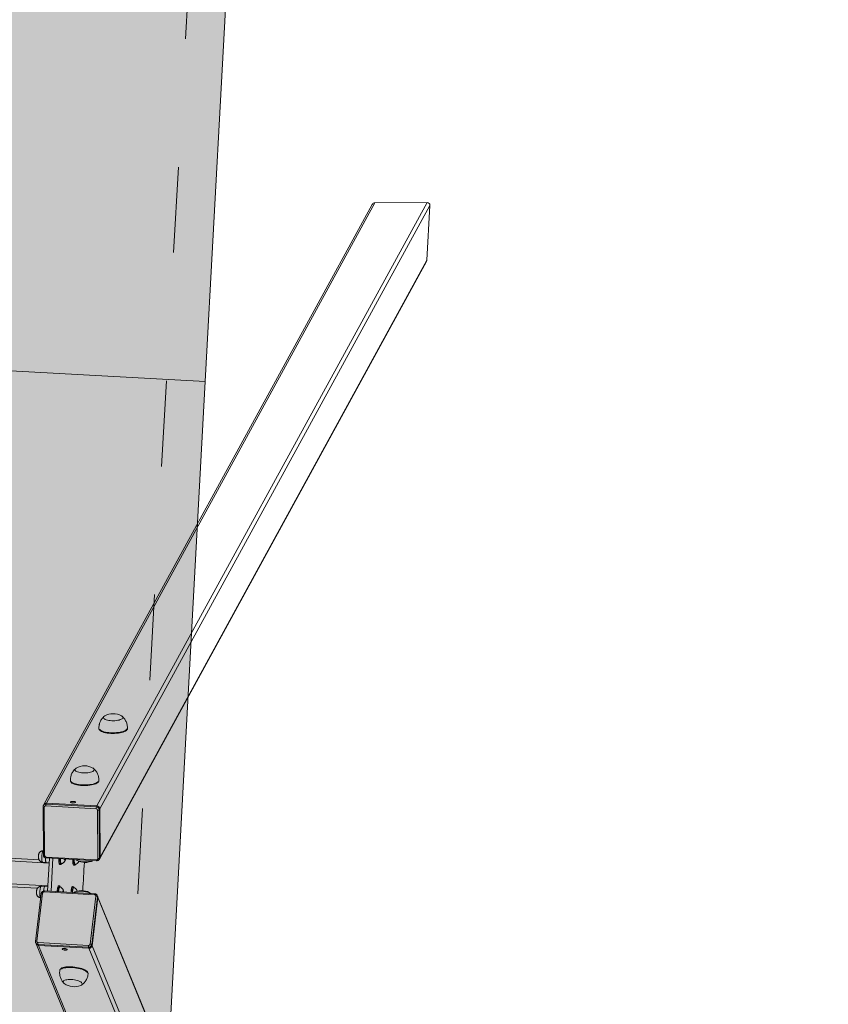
# Model space of a CAD drawing. Header units: inches. Extents: x -433 to 341, y -109 to 237.
# Tile 27 of 256: x -357.41 to -356.28, y 15.04 to 16.42. Entities that reach past the tile are written whole.
import ezdxf

# ---------------------------------------------------------------- set-up
doc = ezdxf.new("R2010")
doc.units = ezdxf.units.IN
doc.header["$MEASUREMENT"] = 0
doc.linetypes.add('ACAD_ISO03W100', pattern=[30, 12, -18])
for name, color, linetype, lineweight in [('1_mata', 7, 'Continuous', 5), ('1_naw mat', 251, 'Continuous', 9), ('1_poly easy', 84, 'Continuous', 5), ('1_projektowane', 7, 'Continuous', 5), ('strefa', 7, 'ACAD_ISO03W100', 5), ('urzadzenie', 7, 'Continuous', 5)]:
    doc.layers.add(name, color=color, linetype=linetype, lineweight=lineweight)
picture_1 = doc.add_image_def('image1.jpg', size_in_pixel=(9921, 7015))

# ---------------------------------------------------------------- blocks, each defined once
blk = doc.blocks.new('kddkdk')
at = {"layer": 'strefa', "color": 0, "ltscale": 0.01}
blk.add_lwpolyline([(104.8079, 13.5649), (104.8079, 16.4649), (112.2079, 16.4649), (112.2079, 13.5649)], close=True, dxfattribs=at)
at = {"layer": 'urzadzenie', "linetype": 'Continuous'}
for p, q in [((108.4919, 16.3365), (108.4919, 13.6914)), ((108.5239, 16.3365), (108.5239, 13.6914)), ((108.4879, 16.3221), (108.4879, 13.7058)), ((108.5279, 16.3221), (108.5279, 13.7058)), ((108.4101, 13.7033), (107.545, 13.2906)), ((108.4094, 13.7006), (108.4081, 13.6999)), ((108.4094, 13.6297), (108.4094, 13.7006)), ((108.4115, 13.7039), (108.4101, 13.7033)), ((108.4114, 13.7039), (108.4115, 13.7039)), ((108.412, 13.7008), (108.412, 13.6299)), ((108.481, 13.7), (108.4133, 13.7043)), ((108.4815, 13.6984), (108.4139, 13.7026)), ((108.4748, 13.7008), (108.4748, 13.7004)), ((108.4911, 13.6958), (108.4909, 13.7008)), ((108.5248, 13.7008), (108.5246, 13.6958)), ((108.6019, 13.7026), (108.5342, 13.6984)), ((108.6024, 13.7043), (108.5348, 13.7)), ((108.541, 13.7004), (108.5409, 13.7008)), ((108.6038, 13.6299), (108.6038, 13.7008)), ((108.6056, 13.7033), (108.6043, 13.7039)), ((109.4707, 13.2906), (108.6056, 13.7033)), ((108.6063, 13.7006), (108.6063, 13.6297)), ((108.6063, 13.7006), (108.6077, 13.6999)), ((108.4081, 13.6999), (107.5425, 13.2869)), ((108.4081, 13.6999), (108.4081, 13.629)), ((108.4834, 13.6254), (108.4834, 13.6963)), ((108.4847, 13.625), (108.4847, 13.6959)), ((108.531, 13.6914), (108.4847, 13.6914)), ((108.4914, 13.6957), (108.4907, 13.6961)), ((108.4914, 13.6956), (108.4914, 13.6914)), ((108.525, 13.6961), (108.5244, 13.6957)), ((108.5244, 13.6956), (108.5244, 13.6914)), ((108.531, 13.6959), (108.531, 13.625)), ((108.5323, 13.6963), (108.5323, 13.6254)), ((108.6077, 13.6999), (108.6077, 13.629)), ((109.4733, 13.287), (108.6077, 13.6999)), ((108.531, 13.6865), (108.4847, 13.6865)), ((108.4916, 13.6744), (108.4916, 13.6749)), ((108.4929, 13.6749), (108.4929, 13.6764)), ((108.5229, 13.6764), (108.5229, 13.6749)), ((108.5241, 13.6749), (108.5241, 13.6744)), ((108.3751, 13.6681), (108.3742, 13.6682)), ((108.4053, 13.662), (108.4058, 13.6622)), ((108.4863, 13.6695), (108.4847, 13.67)), ((108.4847, 13.669), (108.4863, 13.6695)), ((108.531, 13.67), (108.5294, 13.6695)), ((108.5294, 13.6695), (108.531, 13.669)), ((108.61, 13.6622), (108.6104, 13.662)), ((108.6416, 13.6682), (108.6406, 13.6681)), ((108.4851, 13.6537), (108.4848, 13.6541)), ((108.4916, 13.655), (108.4916, 13.6555)), ((108.4929, 13.6555), (108.4929, 13.657)), ((108.5229, 13.657), (108.5229, 13.6555)), ((108.5241, 13.6555), (108.5241, 13.655)), ((108.7168, 13.6323), (108.7159, 13.6322)), ((107.5378, 13.2138), (108.4081, 13.629)), ((108.4118, 13.6248), (107.5418, 13.2098)), ((107.6185, 13.2098), (108.4795, 13.6206)), ((107.6204, 13.2102), (108.4812, 13.6209)), ((108.3717, 13.6282), (108.3726, 13.6282)), ((108.4094, 13.6297), (108.4081, 13.629)), ((108.4132, 13.6255), (108.4118, 13.6248)), ((108.4795, 13.6206), (108.4118, 13.6248)), ((108.4808, 13.6212), (108.4132, 13.6255)), ((108.4139, 13.6278), (108.4815, 13.6235)), ((108.4808, 13.6212), (108.4795, 13.6206)), ((108.4812, 13.6209), (108.4826, 13.6215)), ((108.4826, 13.6216), (108.4826, 13.6215)), ((108.5332, 13.6215), (108.5345, 13.6209)), ((108.5342, 13.6235), (108.6019, 13.6278)), ((108.5345, 13.6209), (109.3953, 13.2102)), ((108.6026, 13.6255), (108.5349, 13.6212)), ((108.5349, 13.6212), (108.5363, 13.6206)), ((108.6039, 13.6248), (108.5363, 13.6206)), ((108.5363, 13.6206), (109.3973, 13.2098)), ((108.6026, 13.6255), (108.6039, 13.6248)), ((109.4739, 13.2098), (108.6039, 13.6248)), ((108.6063, 13.6297), (108.6077, 13.629)), ((108.6077, 13.629), (109.4779, 13.2138)), ((108.6431, 13.6282), (108.6441, 13.6282)), ((108.7184, 13.5923), (108.7193, 13.5923)), ((109.4779, 13.2138), (109.4733, 13.287)), ((109.3973, 13.2098), (109.4739, 13.2098))]:
    blk.add_line(p, q, dxfattribs=at)
at = {"layer": 'urzadzenie', "linetype": 'Continuous', "flags": 128}
for points in [[(108.4139, 13.7026), (108.4139, 13.703), (108.4138, 13.7034), (108.4138, 13.7037), (108.4137, 13.7039), (108.4136, 13.7041), (108.4135, 13.7042), (108.4133, 13.7043), (108.4133, 13.7043)], [(108.4829, 13.7022), (108.4812, 13.7021), (108.4796, 13.702), (108.4781, 13.7019), (108.4769, 13.7017), (108.4759, 13.7015), (108.4752, 13.7012), (108.4749, 13.7009), (108.4748, 13.7008)], [(108.4909, 13.7008), (108.4909, 13.7009), (108.4905, 13.7012), (108.4899, 13.7015), (108.4889, 13.7017), (108.4876, 13.7019), (108.4862, 13.702), (108.4846, 13.7021), (108.4829, 13.7022)], [(108.5329, 13.7022), (108.5312, 13.7021), (108.5296, 13.702), (108.5281, 13.7019), (108.5269, 13.7017), (108.5259, 13.7015), (108.5252, 13.7012), (108.5249, 13.7009), (108.5248, 13.7008)], [(108.5409, 13.7008), (108.5409, 13.7009), (108.5405, 13.7012), (108.5399, 13.7015), (108.5389, 13.7017), (108.5376, 13.7019), (108.5362, 13.702), (108.5346, 13.7021), (108.5329, 13.7022)], [(108.6024, 13.7043), (108.6024, 13.7043), (108.6023, 13.7042), (108.6022, 13.7041), (108.6021, 13.7039), (108.602, 13.7037), (108.6019, 13.7034), (108.6019, 13.703), (108.6019, 13.7026)], [(108.4815, 13.6984), (108.4815, 13.6987), (108.4815, 13.6991), (108.4814, 13.6994), (108.4813, 13.6997), (108.4812, 13.6998), (108.4811, 13.7), (108.481, 13.7), (108.481, 13.7)], [(108.4834, 13.6963), (108.4838, 13.6962), (108.4841, 13.6962), (108.4843, 13.6961), (108.4845, 13.6961), (108.4847, 13.696), (108.4847, 13.696), (108.4847, 13.6959)], [(108.5323, 13.6963), (108.532, 13.6962), (108.5317, 13.6962), (108.5314, 13.6961), (108.5312, 13.6961), (108.5311, 13.696), (108.531, 13.696), (108.531, 13.6959)], [(108.5348, 13.7), (108.5348, 13.7), (108.5346, 13.7), (108.5345, 13.6998), (108.5344, 13.6997), (108.5343, 13.6994), (108.5343, 13.6991), (108.5342, 13.6987), (108.5342, 13.6984)], [(108.4929, 13.6764), (108.4929, 13.6765), (108.4926, 13.6768), (108.492, 13.6771), (108.491, 13.6774), (108.4898, 13.6777), (108.4883, 13.6779), (108.4866, 13.678), (108.4848, 13.6781), (108.4847, 13.6781)], [(108.4916, 13.6741), (108.4923, 13.6744), (108.4928, 13.6747), (108.4929, 13.675), (108.4926, 13.6753), (108.492, 13.6757), (108.491, 13.6759), (108.4898, 13.6762), (108.4883, 13.6764), (108.4866, 13.6766), (108.4848, 13.6766), (108.4847, 13.6766)], [(108.4847, 13.6764), (108.4851, 13.6764), (108.4867, 13.6763), (108.4882, 13.6761), (108.4895, 13.6759), (108.4905, 13.6757), (108.4912, 13.6754), (108.4916, 13.6751), (108.4916, 13.6749)], [(108.4847, 13.6759), (108.4851, 13.6759), (108.4867, 13.6758), (108.4882, 13.6756), (108.4895, 13.6754), (108.4905, 13.6752), (108.4912, 13.6749), (108.4916, 13.6746), (108.4916, 13.6744)], [(108.531, 13.6781), (108.531, 13.6781), (108.5292, 13.678), (108.5275, 13.6779), (108.526, 13.6777), (108.5247, 13.6774), (108.5238, 13.6771), (108.5232, 13.6768), (108.5229, 13.6765), (108.5229, 13.6764)], [(108.531, 13.6766), (108.531, 13.6766), (108.5292, 13.6766), (108.5275, 13.6764), (108.526, 13.6762), (108.5247, 13.6759), (108.5238, 13.6757), (108.5232, 13.6753), (108.5229, 13.675), (108.523, 13.6747), (108.5234, 13.6744), (108.5241, 13.6741)], [(108.5241, 13.6749), (108.5243, 13.6752), (108.5248, 13.6755), (108.5257, 13.6758), (108.5268, 13.676), (108.5282, 13.6762), (108.5298, 13.6764), (108.531, 13.6764)], [(108.5241, 13.6744), (108.5241, 13.6744), (108.5243, 13.6748), (108.5248, 13.675), (108.5257, 13.6753), (108.5268, 13.6755), (108.5282, 13.6757), (108.5298, 13.6759), (108.531, 13.6759)], [(108.3567, 13.6609), (108.3571, 13.6614), (108.3578, 13.6622), (108.3586, 13.6626), (108.3594, 13.6626), (108.3601, 13.6622), (108.3608, 13.6615), (108.3614, 13.6605), (108.3619, 13.6591), (108.3623, 13.6575), (108.3626, 13.6556), (108.3628, 13.6536), (108.3629, 13.6514), (108.3628, 13.6492), (108.3626, 13.647), (108.3623, 13.6448), (108.3619, 13.6428), (108.3614, 13.6409), (108.3608, 13.6393), (108.3602, 13.6379), (108.3594, 13.6368), (108.3587, 13.6361), (108.3579, 13.6357), (108.3572, 13.6357), (108.3564, 13.636), (108.3558, 13.6368), (108.3552, 13.6376)], [(108.3567, 13.6609), (108.3571, 13.6614), (108.3578, 13.6622), (108.3586, 13.6626), (108.3594, 13.6626), (108.3601, 13.6622), (108.3608, 13.6615), (108.3614, 13.6605), (108.3619, 13.6591), (108.3623, 13.6575), (108.3626, 13.6556), (108.3628, 13.6536), (108.3629, 13.6514), (108.3628, 13.6492), (108.3626, 13.647), (108.3623, 13.6448), (108.3619, 13.6428), (108.3614, 13.6409), (108.3608, 13.6393), (108.3602, 13.6379), (108.3594, 13.6368), (108.3587, 13.6361), (108.3579, 13.6357), (108.3572, 13.6357), (108.3564, 13.636), (108.3558, 13.6368), (108.3552, 13.6376)], [(108.3742, 13.6682), (108.3749, 13.668), (108.3758, 13.6675), (108.3766, 13.6666), (108.3773, 13.6654), (108.378, 13.6639), (108.3786, 13.6621), (108.379, 13.66), (108.3794, 13.6578), (108.3796, 13.6553), (108.3797, 13.6528), (108.3797, 13.6502), (108.3796, 13.6475), (108.3794, 13.6448), (108.379, 13.6423), (108.3786, 13.6398), (108.378, 13.6374), (108.3773, 13.6353), (108.3766, 13.6334), (108.3758, 13.6317), (108.375, 13.6304), (108.3741, 13.6293), (108.3732, 13.6286), (108.3722, 13.6283), (108.3717, 13.6282)], [(108.3751, 13.6681), (108.3759, 13.6679), (108.3767, 13.6674), (108.3775, 13.6665), (108.3783, 13.6653), (108.3789, 13.6638), (108.3795, 13.662), (108.38, 13.66), (108.3803, 13.6577), (108.3806, 13.6553), (108.3807, 13.6527), (108.3807, 13.6501), (108.3806, 13.6474), (108.3803, 13.6448), (108.38, 13.6422), (108.3795, 13.6397), (108.3789, 13.6374), (108.3783, 13.6352), (108.3775, 13.6333), (108.3767, 13.6317), (108.3759, 13.6303), (108.375, 13.6293), (108.3741, 13.6286), (108.3732, 13.6282), (108.3726, 13.6282)], [(108.4034, 13.6623), (108.4035, 13.6634), (108.4037, 13.6645), (108.404, 13.6654), (108.4044, 13.666), (108.4047, 13.6663), (108.4051, 13.6662), (108.4055, 13.6658), (108.4057, 13.665), (108.4058, 13.664), (108.4058, 13.6628), (108.4057, 13.6617), (108.4055, 13.6607), (108.4051, 13.6599), (108.4047, 13.6594), (108.4044, 13.6594), (108.404, 13.6596), (108.4037, 13.6603), (108.4035, 13.6612), (108.4034, 13.6623)], [(108.4055, 13.6607), (108.4054, 13.6611), (108.4053, 13.6621)], [(108.4847, 13.6701), (108.4849, 13.6701), (108.4858, 13.67), (108.4865, 13.6698), (108.4868, 13.6696), (108.4868, 13.6694), (108.4865, 13.6692), (108.4858, 13.6691), (108.4849, 13.6689), (108.4847, 13.6689)], [(108.6123, 13.6623), (108.6122, 13.6634), (108.612, 13.6645), (108.6118, 13.6654), (108.6114, 13.666), (108.611, 13.6663), (108.6106, 13.6662), (108.6103, 13.6658), (108.6101, 13.665), (108.6099, 13.664), (108.6099, 13.6628), (108.6101, 13.6617), (108.6103, 13.6607), (108.6106, 13.6599), (108.611, 13.6594), (108.6114, 13.6594), (108.6118, 13.6596), (108.612, 13.6603), (108.6122, 13.6612), (108.6123, 13.6623)], [(108.6103, 13.6607), (108.6104, 13.6611), (108.6104, 13.6621)], [(108.6431, 13.6282), (108.6431, 13.6282), (108.6422, 13.6283), (108.6413, 13.6288), (108.6404, 13.6296), (108.6395, 13.6308), (108.6387, 13.6323), (108.6379, 13.634), (108.6372, 13.636), (108.6366, 13.6382), (108.6361, 13.6406), (108.6356, 13.6432), (108.6353, 13.6458), (108.6351, 13.6485), (108.635, 13.6511), (108.6351, 13.6537), (108.6353, 13.6562), (108.6355, 13.6586), (108.6359, 13.6608), (108.6365, 13.6627), (108.6371, 13.6644), (108.6377, 13.6658), (108.6385, 13.6669), (108.6393, 13.6676), (108.6402, 13.668), (108.6406, 13.6681)], [(108.6441, 13.6282), (108.6441, 13.6282), (108.6432, 13.6284), (108.6422, 13.6289), (108.6413, 13.6297), (108.6405, 13.6308), (108.6396, 13.6323), (108.6389, 13.6341), (108.6381, 13.6361), (108.6375, 13.6383), (108.637, 13.6407), (108.6366, 13.6432), (108.6363, 13.6459), (108.6361, 13.6485), (108.636, 13.6512), (108.636, 13.6538), (108.6362, 13.6563), (108.6365, 13.6586), (108.6369, 13.6608), (108.6374, 13.6628), (108.638, 13.6645), (108.6387, 13.6659), (108.6394, 13.6669), (108.6403, 13.6677), (108.6411, 13.6681), (108.6416, 13.6682)], [(108.6605, 13.6376), (108.6601, 13.637), (108.6595, 13.6362), (108.6588, 13.6357), (108.658, 13.6357), (108.6573, 13.636), (108.6565, 13.6366), (108.6558, 13.6376), (108.6551, 13.6389), (108.6545, 13.6405), (108.6539, 13.6423), (108.6535, 13.6443), (108.6532, 13.6465), (108.653, 13.6487), (108.6529, 13.6509), (108.6529, 13.6531), (108.6531, 13.6551), (108.6534, 13.657), (108.6538, 13.6587), (108.6542, 13.6602), (108.6548, 13.6613), (108.6555, 13.6621), (108.6562, 13.6625), (108.657, 13.6626), (108.657, 13.6626)], [(108.6605, 13.6376), (108.6601, 13.637), (108.6595, 13.6362), (108.6588, 13.6357), (108.658, 13.6357), (108.6573, 13.636), (108.6565, 13.6366), (108.6558, 13.6376), (108.6551, 13.6389), (108.6545, 13.6405), (108.6539, 13.6423), (108.6535, 13.6443), (108.6532, 13.6465), (108.653, 13.6487), (108.6529, 13.6509), (108.6529, 13.6531), (108.6531, 13.6551), (108.6534, 13.657), (108.6538, 13.6587), (108.6542, 13.6602), (108.6548, 13.6613), (108.6555, 13.6621), (108.6562, 13.6625), (108.657, 13.6626), (108.657, 13.6626)], [(108.4929, 13.657), (108.4929, 13.6571), (108.4926, 13.6574), (108.492, 13.6577), (108.491, 13.658), (108.4898, 13.6582), (108.4883, 13.6584), (108.4866, 13.6586), (108.4848, 13.6587), (108.4847, 13.6587)], [(108.4916, 13.6546), (108.4923, 13.6549), (108.4928, 13.6552), (108.4929, 13.6556), (108.4926, 13.6559), (108.492, 13.6562), (108.491, 13.6565), (108.4898, 13.6567), (108.4883, 13.657), (108.4866, 13.6571), (108.4848, 13.6572), (108.4847, 13.6572)], [(108.4847, 13.657), (108.4851, 13.657), (108.4867, 13.6569), (108.4882, 13.6567), (108.4895, 13.6565), (108.4905, 13.6562), (108.4912, 13.6559), (108.4916, 13.6556), (108.4916, 13.6555)], [(108.4847, 13.6565), (108.4851, 13.6565), (108.4867, 13.6564), (108.4882, 13.6562), (108.4895, 13.656), (108.4905, 13.6557), (108.4912, 13.6555), (108.4916, 13.6552), (108.4916, 13.6549)], [(108.4863, 13.6512), (108.4858, 13.6526), (108.4852, 13.6536)], [(108.4868, 13.6502), (108.4868, 13.6502), (108.4869, 13.65)], [(108.531, 13.6587), (108.531, 13.6587), (108.5292, 13.6586), (108.5275, 13.6584), (108.526, 13.6582), (108.5247, 13.658), (108.5238, 13.6577), (108.5232, 13.6574), (108.5229, 13.6571), (108.5229, 13.657)], [(108.531, 13.6572), (108.531, 13.6572), (108.5292, 13.6571), (108.5275, 13.657), (108.526, 13.6567), (108.5247, 13.6565), (108.5238, 13.6562), (108.5232, 13.6559), (108.5229, 13.6556), (108.523, 13.6552), (108.5234, 13.6549), (108.5241, 13.6547)], [(108.5241, 13.6555), (108.5243, 13.6558), (108.5248, 13.6561), (108.5257, 13.6564), (108.5268, 13.6566), (108.5282, 13.6568), (108.5298, 13.6569), (108.531, 13.657)], [(108.5241, 13.6549), (108.5241, 13.655), (108.5243, 13.6553), (108.5248, 13.6556), (108.5257, 13.6559), (108.5268, 13.6561), (108.5282, 13.6563), (108.5298, 13.6564), (108.531, 13.6565)], [(108.5307, 13.6538), (108.5304, 13.6534), (108.5298, 13.6523), (108.5293, 13.6509), (108.5289, 13.6492), (108.5287, 13.6473), (108.5285, 13.6452), (108.5285, 13.643), (108.5285, 13.6408), (108.5288, 13.6386), (108.5291, 13.6365), (108.5295, 13.6345), (108.5301, 13.6326), (108.5307, 13.6311), (108.531, 13.6303)], [(108.5306, 13.6537), (108.5304, 13.6534), (108.5298, 13.6523), (108.5293, 13.6509), (108.5289, 13.6492), (108.5287, 13.6473), (108.5285, 13.6452), (108.5285, 13.643), (108.5285, 13.6408), (108.5288, 13.6386), (108.5291, 13.6365), (108.5295, 13.6345), (108.5301, 13.6326), (108.5307, 13.6311), (108.531, 13.6303)], [(108.5289, 13.65), (108.5289, 13.6501), (108.529, 13.6502)], [(108.7184, 13.5923), (108.7184, 13.5923), (108.7175, 13.5924), (108.7165, 13.5929), (108.7156, 13.5937), (108.7148, 13.5949), (108.7139, 13.5964), (108.7132, 13.5981), (108.7124, 13.6001), (108.7118, 13.6023), (108.7113, 13.6047), (108.7109, 13.6073), (108.7106, 13.6099), (108.7104, 13.6126), (108.7103, 13.6152), (108.7103, 13.6178), (108.7105, 13.6203), (108.7108, 13.6227), (108.7112, 13.6249), (108.7117, 13.6268), (108.7123, 13.6285), (108.713, 13.6299), (108.7138, 13.631), (108.7146, 13.6317), (108.7154, 13.6321), (108.7159, 13.6322)], [(108.7193, 13.5923), (108.7193, 13.5923), (108.7184, 13.5925), (108.7175, 13.593), (108.7166, 13.5938), (108.7157, 13.595), (108.7149, 13.5964), (108.7141, 13.5982), (108.7134, 13.6002), (108.7128, 13.6024), (108.7122, 13.6048), (108.7118, 13.6073), (108.7115, 13.61), (108.7113, 13.6126), (108.7112, 13.6153), (108.7113, 13.6179), (108.7114, 13.6204), (108.7117, 13.6227), (108.7121, 13.6249), (108.7126, 13.6269), (108.7132, 13.6286), (108.7139, 13.63), (108.7147, 13.631), (108.7155, 13.6318), (108.7164, 13.6322), (108.7168, 13.6323)], [(108.4834, 13.6254), (108.4838, 13.6253), (108.4841, 13.6253), (108.4843, 13.6252), (108.4845, 13.6252), (108.4847, 13.6251), (108.4847, 13.625), (108.4847, 13.625)], [(108.5323, 13.6254), (108.532, 13.6253), (108.5317, 13.6253), (108.5314, 13.6252), (108.5312, 13.6252), (108.5311, 13.6251), (108.531, 13.625), (108.531, 13.625)], [(108.7358, 13.6017), (108.7354, 13.6011), (108.7347, 13.6003), (108.734, 13.5998), (108.7333, 13.5998), (108.7325, 13.6001), (108.7317, 13.6007), (108.731, 13.6017), (108.7303, 13.603), (108.7297, 13.6046), (108.7292, 13.6064), (108.7287, 13.6084), (108.7284, 13.6106), (108.7282, 13.6128), (108.7281, 13.615), (108.7282, 13.6172), (108.7283, 13.6192), (108.7286, 13.6211), (108.729, 13.6228), (108.7295, 13.6243), (108.7301, 13.6254), (108.7307, 13.6262), (108.7315, 13.6266), (108.7322, 13.6267), (108.7322, 13.6267)], [(108.7358, 13.6017), (108.7354, 13.6011), (108.7347, 13.6003), (108.734, 13.5998), (108.7333, 13.5998), (108.7325, 13.6001), (108.7317, 13.6007), (108.731, 13.6017), (108.7303, 13.603), (108.7297, 13.6046), (108.7292, 13.6064), (108.7287, 13.6084), (108.7284, 13.6106), (108.7282, 13.6128), (108.7281, 13.615), (108.7282, 13.6172), (108.7283, 13.6192), (108.7286, 13.6211), (108.729, 13.6228), (108.7295, 13.6243), (108.7301, 13.6254), (108.7307, 13.6262), (108.7315, 13.6266), (108.7322, 13.6267), (108.7322, 13.6267)]]:
    blk.add_lwpolyline(points, dxfattribs=at)
at = {"layer": 'urzadzenie', "linetype": 'Continuous'}
for centre, radius, start, end in [((108.4117, 13.7), 0.00368, 116.4851, 181.2627), ((108.4131, 13.7007), 0.00368, 117.659, 181.2823), ((108.4113, 13.6937), 0.00707, 84.1591, 105.1141), ((108.4138, 13.7008), 0.00179, 87.1074, 181.9989), ((108.602, 13.7008), 0.00179, 358.0051, 92.8886), ((108.6045, 13.6937), 0.00707, 74.8868, 95.84), ((108.6026, 13.7007), 0.00367, 358.6896, 64.5285), ((108.604, 13.7), 0.00368, 358.7373, 63.5149), ((108.4813, 13.6963), 0.00207, 359.3924, 84.6009), ((108.4847, 13.6775), 0.0195, 71.8856, 90.3253), ((108.5305, 13.6813), 0.0158, 87.585, 110.2861), ((108.5344, 13.6963), 0.00207, 95.3991, 180.6076), ((108.3762, 13.648), 0.0233, 146.4274, 206.3397), ((108.4144, 13.6622), 0.00908, 163.1275, 180.6137), ((108.5308, 13.6669), 0.00324, 85.8697, 126.1724), ((108.5308, 13.6721), 0.00325, 233.9081, 274.0969), ((108.6013, 13.6622), 0.00908, 359.3882, 16.9013), ((108.656, 13.6593), 0.00346, 28.298, 73.892), ((108.6396, 13.648), 0.0233, 333.6603, 33.5726), ((108.4648, 13.6424), 0.0233, 328.6932, 26.3397), ((108.4552, 13.6431), 0.0321, 336.6526, 14.7528), ((108.4789, 13.6493), 0.00762, 15.1568, 35.9565), ((108.551, 13.6424), 0.0233, 153.6603, 211.3068), ((108.5079, 11.6706), 1.9716, 89.4261, 90.5739), ((108.4122, 13.629), 0.00415, 179.3918, 264.5718), ((108.4113, 13.6229), 0.007, 84.0502, 105.223), ((108.4136, 13.6296), 0.00415, 179.4047, 264.5719), ((108.4141, 13.6298), 0.00208, 179.39, 264.57), ((108.4109, 13.6274), 0.003, 319.8397, 6.9738), ((108.4797, 13.624), 0.00348, 266.2348, 295.4563), ((108.4786, 13.6231), 0.003, 319.8397, 6.9738), ((108.4811, 13.6247), 0.00348, 266.2088, 295.421), ((108.4816, 13.6253), 0.00179, 267.1342, 1.9943), ((108.5341, 13.6253), 0.00179, 178.0057, 272.8658), ((108.5347, 13.6247), 0.00348, 245.6145, 273.77), ((108.5372, 13.6231), 0.003, 173.0262, 220.1603), ((108.536, 13.624), 0.00348, 244.5414, 273.7675), ((108.6017, 13.6298), 0.00208, 275.4342, 0.6058), ((108.6048, 13.6274), 0.003, 173.0262, 220.1603), ((108.6022, 13.6296), 0.00415, 275.4302, 0.5932), ((108.6045, 13.6229), 0.007, 74.7778, 95.949), ((108.6035, 13.629), 0.00415, 275.4282, 0.6082), ((108.7312, 13.6234), 0.00345, 28.2646, 73.9255), ((108.7148, 13.6121), 0.0233, 333.6603, 33.5726)]:
    blk.add_arc(centre, radius, start, end, dxfattribs=at)
at = {"layer": 'urzadzenie', "linetype": 'Continuous', "extrusion": (-6.70975e-06, -0.000120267, 1)}
for centre, major_axis, start_param, end_param in [((109.469, 13.287), (0.0039, -0.00186, 0), 0.476301, 1.57109), ((109.397, 13.2138), (0.0039, -0.00186, 0), 4.712683, 5.18869), ((109.4736, 13.2138), (-0.0039, 0.00186, 0), 2.047097, 3.617893)]:
    blk.add_ellipse(centre, major_axis=major_axis, ratio=0.925399, start_param=start_param, end_param=end_param, dxfattribs=at)
at = {"layer": 'urzadzenie', "linetype": 'Continuous'}
for points, knots in [([(108.4133, 13.7043), (108.413, 13.7043), (108.4124, 13.7043), (108.4117, 13.7041), (108.4114, 13.7039), (108.4114, 13.7039)], [0, 0, 0, 0, 0.410391, 0.963335, 1, 1, 1, 1]), ([(108.4829, 13.7069), (108.4827, 13.7069), (108.482, 13.7069), (108.4809, 13.7068), (108.4797, 13.7066), (108.4784, 13.7062), (108.4773, 13.7055), (108.4765, 13.7048), (108.4757, 13.7038), (108.4751, 13.7027), (108.4748, 13.7016), (108.4748, 13.701), (108.4748, 13.7008)], [0, 0, 0, 0, 0.054078, 0.162206, 0.295579, 0.418309, 0.521311, 0.617143, 0.721871, 0.831364, 0.943571, 1, 1, 1, 1]), ([(108.4909, 13.7008), (108.4909, 13.701), (108.4909, 13.7016), (108.4906, 13.7026), (108.4901, 13.7037), (108.4894, 13.7046), (108.4887, 13.7053), (108.4879, 13.7059), (108.487, 13.7063), (108.4861, 13.7066), (108.4851, 13.7068), (108.484, 13.7069), (108.4832, 13.7069), (108.4829, 13.7069)], [0, 0, 0, 0, 0.05047, 0.163574, 0.267328, 0.363782, 0.453973, 0.538803, 0.619547, 0.699883, 0.788445, 0.910363, 1, 1, 1, 1]), ([(108.5329, 13.7069), (108.5327, 13.7069), (108.532, 13.7069), (108.5309, 13.7068), (108.5297, 13.7066), (108.5284, 13.7062), (108.5273, 13.7055), (108.5265, 13.7048), (108.5257, 13.7038), (108.5251, 13.7027), (108.5248, 13.7016), (108.5248, 13.701), (108.5248, 13.7008)], [0, 0, 0, 0, 0.054098, 0.162224, 0.295595, 0.418322, 0.521323, 0.617154, 0.721868, 0.831367, 0.943572, 1, 1, 1, 1]), ([(108.5409, 13.7008), (108.5409, 13.701), (108.5409, 13.7016), (108.5406, 13.7026), (108.5401, 13.7037), (108.5394, 13.7046), (108.5387, 13.7053), (108.5379, 13.7059), (108.537, 13.7063), (108.5361, 13.7066), (108.5351, 13.7068), (108.534, 13.7069), (108.5332, 13.7069), (108.5329, 13.7069)], [0, 0, 0, 0, 0.050471, 0.163577, 0.267333, 0.363776, 0.453983, 0.538797, 0.619561, 0.699898, 0.788462, 0.910382, 1, 1, 1, 1]), ([(108.6042, 13.7039), (108.6039, 13.7041), (108.6034, 13.7043), (108.6028, 13.7043), (108.6024, 13.7043)], [0, 0, 0, 0, 0.461691, 1, 1, 1, 1]), ([(108.4847, 13.6959), (108.4847, 13.6962), (108.4847, 13.6968), (108.4843, 13.6978), (108.4837, 13.6988), (108.4828, 13.6995), (108.4819, 13.6999), (108.4812, 13.7), (108.481, 13.7)], [0, 0, 0, 0, 0.129661, 0.313199, 0.498686, 0.685608, 0.872857, 1, 1, 1, 1]), ([(108.4847, 13.6967), (108.4848, 13.6967), (108.4857, 13.6969), (108.4873, 13.6968), (108.4894, 13.6964), (108.4907, 13.6958), (108.4914, 13.6956)], [0, 0, 0, 0, 0.067346, 0.410205, 0.702394, 1, 1, 1, 1]), ([(108.5244, 13.6956), (108.5251, 13.6959), (108.5266, 13.6965), (108.5288, 13.6968), (108.5303, 13.6969), (108.531, 13.6967), (108.5311, 13.6967)], [0, 0, 0, 0, 0.335395, 0.678069, 0.970107, 1, 1, 1, 1]), ([(108.5348, 13.7), (108.5345, 13.7), (108.5339, 13.6999), (108.533, 13.6995), (108.5321, 13.6988), (108.5314, 13.6979), (108.5311, 13.6969), (108.531, 13.6962), (108.531, 13.6959)], [0, 0, 0, 0, 0.13376, 0.312976, 0.49354, 0.67637, 0.861472, 1, 1, 1, 1]), ([(108.4861, 13.6691), (108.4862, 13.6692), (108.4867, 13.6693), (108.4876, 13.6696), (108.4887, 13.6702), (108.4897, 13.671), (108.4905, 13.672), (108.4912, 13.6731), (108.4915, 13.674), (108.4916, 13.6744)], [0, 0, 0, 0, 0.041199, 0.201067, 0.355097, 0.507107, 0.672038, 0.84448, 1, 1, 1, 1]), ([(108.5242, 13.6744), (108.5242, 13.6741), (108.5244, 13.6734), (108.525, 13.6723), (108.5257, 13.6714), (108.5266, 13.6706), (108.5275, 13.67), (108.5284, 13.6695), (108.5291, 13.6692), (108.5295, 13.6692), (108.5296, 13.6691)], [0, 0, 0, 0, 0.113429, 0.277659, 0.431826, 0.576929, 0.713697, 0.84328, 0.968783, 1, 1, 1, 1]), ([(108.3742, 13.6681), (108.3735, 13.6682), (108.372, 13.6683), (108.3697, 13.668), (108.3672, 13.6675), (108.3649, 13.6668), (108.3627, 13.6658), (108.3607, 13.6646), (108.3589, 13.6632), (108.3578, 13.6622), (108.3573, 13.6617)], [0, 0, 0, 0, 0.105266, 0.243454, 0.378234, 0.509754, 0.638122, 0.763348, 0.885401, 1, 1, 1, 1]), ([(108.646, 13.668), (108.6452, 13.6681), (108.6437, 13.6683), (108.6422, 13.6682), (108.6416, 13.6681)], [0, 0, 0, 0, 0.570956, 1, 1, 1, 1]), ([(108.6583, 13.6618), (108.6581, 13.662), (108.6573, 13.6628), (108.6558, 13.664), (108.6538, 13.6654), (108.6516, 13.6665), (108.6493, 13.6673), (108.6474, 13.6678), (108.6463, 13.6679), (108.646, 13.668)], [0, 0, 0, 0, 0.070464, 0.241323, 0.414158, 0.588393, 0.763642, 0.93866, 1, 1, 1, 1]), ([(108.4869, 13.6499), (108.4871, 13.65), (108.4877, 13.6502), (108.4887, 13.6508), (108.4897, 13.6516), (108.4905, 13.6526), (108.4912, 13.6537), (108.4915, 13.6545), (108.4916, 13.6549)], [0, 0, 0, 0, 0.1101036, 0.2816687, 0.4509841, 0.6346909, 0.8266505, 1, 1, 1, 1]), ([(108.5242, 13.6549), (108.5242, 13.6546), (108.5244, 13.6539), (108.525, 13.6529), (108.5257, 13.6519), (108.5266, 13.6511), (108.5275, 13.6505), (108.5284, 13.6501), (108.5289, 13.6499), (108.5291, 13.6498)], [0, 0, 0, 0, 0.120747, 0.295858, 0.460135, 0.614667, 0.760404, 0.898542, 1, 1, 1, 1]), ([(108.531, 13.6541), (108.5309, 13.654), (108.5307, 13.6539), (108.5306, 13.6537), (108.5306, 13.6537)], [0, 0, 0, 0, 0.759194, 1, 1, 1, 1]), ([(108.3558, 13.6368), (108.3562, 13.6362), (108.3571, 13.6351), (108.3588, 13.6335), (108.3607, 13.632), (108.3628, 13.6307), (108.3651, 13.6297), (108.3675, 13.6289), (108.3697, 13.6284), (108.3711, 13.6283), (108.3717, 13.6283)], [0, 0, 0, 0, 0.111354, 0.240962, 0.371893, 0.503755, 0.636256, 0.76923, 0.916055, 1, 1, 1, 1]), ([(108.6441, 13.6283), (108.6446, 13.6283), (108.646, 13.6284), (108.6482, 13.6289), (108.6506, 13.6296), (108.6529, 13.6307), (108.6549, 13.6319), (108.6568, 13.6333), (108.6584, 13.6349), (108.6595, 13.6361), (108.6599, 13.6367), (108.66, 13.6368)], [0, 0, 0, 0, 0.087433, 0.225972, 0.361059, 0.49287, 0.621525, 0.747066, 0.86938, 0.988453, 1, 1, 1, 1]), ([(108.7213, 13.6321), (108.7204, 13.6322), (108.7189, 13.6324), (108.7175, 13.6323), (108.7168, 13.6322)], [0, 0, 0, 0, 0.570963, 1, 1, 1, 1]), ([(108.7336, 13.6259), (108.7333, 13.6261), (108.7326, 13.6269), (108.731, 13.6281), (108.729, 13.6295), (108.7268, 13.6306), (108.7245, 13.6314), (108.7226, 13.6319), (108.7216, 13.632), (108.7213, 13.6321)], [0, 0, 0, 0, 0.070467, 0.241289, 0.414167, 0.588377, 0.763633, 0.938658, 1, 1, 1, 1]), ([(108.4826, 13.6216), (108.4829, 13.6218), (108.4835, 13.6221), (108.4842, 13.623), (108.4846, 13.624), (108.4847, 13.6247), (108.4847, 13.625)], [0, 0, 0, 0, 0.2401775, 0.4950872, 0.7497048, 1, 1, 1, 1]), ([(108.531, 13.625), (108.531, 13.6248), (108.5311, 13.6241), (108.5314, 13.6231), (108.5321, 13.6223), (108.5327, 13.6217), (108.5332, 13.6216), (108.5332, 13.6215)], [0, 0, 0, 0, 0.179936, 0.436391, 0.692, 0.944382, 1, 1, 1, 1]), ([(108.7193, 13.5924), (108.7199, 13.5924), (108.7213, 13.5925), (108.7235, 13.593), (108.7259, 13.5937), (108.7281, 13.5948), (108.7302, 13.596), (108.732, 13.5974), (108.7337, 13.599), (108.7347, 13.6002), (108.7352, 13.6008), (108.7352, 13.6009)], [0, 0, 0, 0, 0.087439, 0.22597, 0.36106, 0.492895, 0.621553, 0.747065, 0.869417, 0.988453, 1, 1, 1, 1])]:
    blk.add_open_spline(points, degree=3, knots=knots, dxfattribs=at)

msp = doc.modelspace()

# ---------------------------------------------------------------- hatches: boundary and pattern name
at = {"layer": '1_poly easy'}
h = msp.add_hatch(dxfattribs=at)
h.set_pattern_fill('HEX', color=256, angle=-122.0496)
h.set_pattern_definition([(237.9504, (-330.89821, 0), (0.1835084, -0.11488986), [0.125, -0.25]), (357.9504, (-330.89821, 0), (0.00774335, 0.2163678), [0.125, -0.25]), (297.9504, (-330.96454, -0.10595), (0.1912517, 0.101478), [0.125, -0.25])])
h.paths.add_polyline_path([(-342.8962, 28.5609), (-345.7746, 27.7154), (-347.4656, 33.4722), (-344.5872, 34.3177)])
h.paths.add_polyline_path([(-344.9316, 42.1401), (-341.9859, 41.5722), (-342.9322, 36.6626), (-345.878, 37.2304)])
h.paths.add_polyline_path([(-359.9855, 19.0716), (-356.9899, 18.9088), (-357.397, 11.4198), (-360.3926, 11.5827)])
h.paths.add_polyline_path([(-363.299, 19.3045), (-363.4619, 16.3089), (-365.4589, 16.4175), (-365.5403, 14.9197), (-369.5344, 15.1368), (-369.2902, 19.6302)])

# ---------------------------------------------------------------- linework, layer by layer
at = {"layer": '1_naw mat'}
for points in [[(-358.1513, 15.9675), (-358.0698, 17.4652), (-357.0713, 17.411), (-357.1527, 15.9132)], [(-358.2327, 14.4697), (-358.1513, 15.9675), (-357.1527, 15.9132), (-357.2342, 14.4154)]]:
    msp.add_lwpolyline(points, close=True, dxfattribs=at)

# ---------------------------------------------------------------- block references
at = {"layer": '1_projektowane', "rotation": 86.80204880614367}
msp.add_blockref('kddkdk', (-349.7557, -93.8806), dxfattribs=at)

# ---------------------------------------------------------------- pictures from other files: only their frames are drawn
at = {"layer": '1_mata'}
image = msp.add_image(picture_1, insert=(-284.1864, -108.6544), size_in_units=(210.5211, 148.8565), rotation=90, dxfattribs=dict(at, fade=30))
image.dxf.flags = 7

doc.saveas('drawing.dxf')
